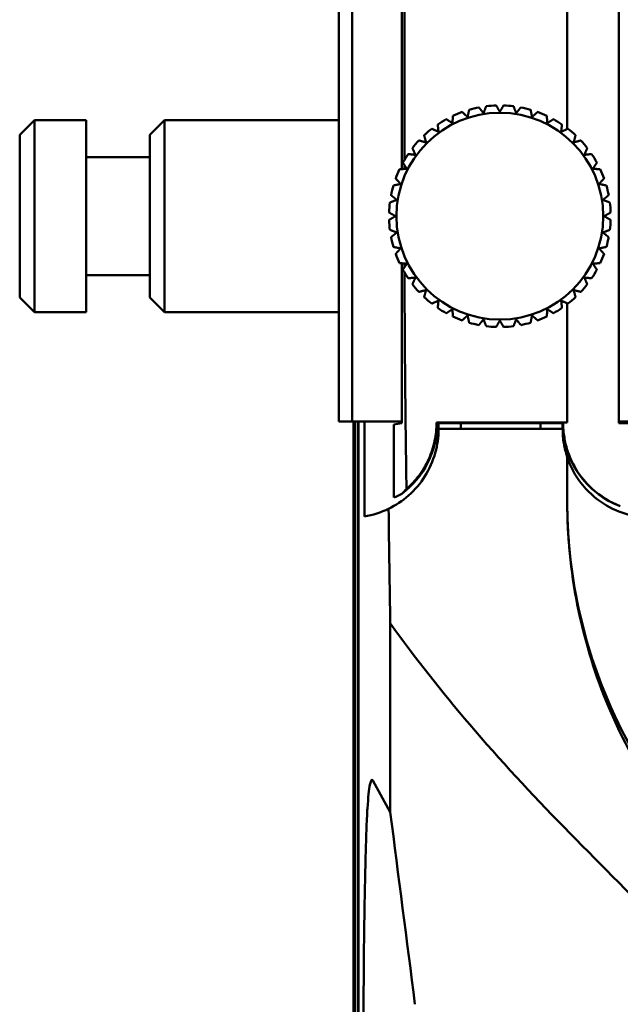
# Model space of a CAD drawing. Header units: millimetres. Extents: x 0 to 2100, y 0 to 1485.
# Tile 38 of 256: x 861 to 901, y 1127 to 1193. Entities that reach past the tile are written whole.
import ezdxf

# ---------------------------------------------------------------- set-up
doc = ezdxf.new("R2010")
doc.units = ezdxf.units.MM
doc.header["$LTSCALE"] = 5
doc.layers.add('Sichtbar (ISO)', color=7, linetype='Continuous', lineweight=50)

msp = doc.modelspace()

# ---------------------------------------------------------------- linework, layer by layer
at = {"layer": 'Sichtbar (ISO)'}
for p, q in [((886.75, 1191.777), (886.75, 1198.687)), ((897.766, 1191.777), (897.766, 1195.88)), ((886.571, 1183.266), (886.571, 1194.076)), ((901.256, 1194.076), (901.256, 1166.078)), ((882.307, 1193.977), (882.307, 1166.177)), ((883.207, 1166.177), (883.207, 1193.977)), ((901.267, 1166.177), (901.267, 1193.977)), ((886.75, 1183.892), (886.75, 1191.777)), ((897.766, 1191.777), (897.766, 1185.973)), ((860.709, 1185.577), (861.709, 1186.577)), ((861.709, 1186.577), (861.709, 1173.577)), ((865.209, 1186.577), (861.709, 1186.577)), ((865.209, 1173.577), (865.209, 1186.577)), ((869.509, 1185.577), (870.509, 1186.577)), ((870.509, 1186.577), (870.509, 1173.577)), ((882.307, 1186.577), (870.509, 1186.577)), ((860.709, 1185.577), (860.709, 1174.577)), ((869.509, 1185.577), (869.509, 1174.577)), ((869.509, 1184.077), (865.209, 1184.077)), ((886.75, 1183.275), (886.75, 1183.537)), ((886.571, 1166.078), (886.571, 1176.889)), ((869.509, 1176.077), (865.209, 1176.077)), ((860.709, 1174.577), (861.709, 1173.577)), ((869.509, 1174.577), (870.509, 1173.577)), ((897.766, 1168.377), (897.766, 1174.182)), ((865.209, 1173.577), (861.709, 1173.577)), ((882.307, 1173.577), (870.509, 1173.577)), ((882.307, 1166.177), (882.607, 1166.177)), ((882.607, 1166.177), (883.207, 1166.177)), ((886.571, 1166.177), (883.207, 1166.177)), ((883.307, 1010.177), (883.307, 1166.177)), ((883.307, 1010.177), (883.307, 1166.177)), ((883.394, 1010.265), (883.394, 1166.177)), ((883.594, 1010.465), (883.594, 1166.177)), ((883.647, 853.977), (883.647, 1166.177)), ((884.048, 1159.76), (884.048, 1166.177)), ((886.042, 1165.99), (886.571, 1166.078)), ((892.207, 1166.078), (888.956, 1166.078)), ((888.956, 1166.078), (888.957, 1166.077)), ((889.057, 1165.677), (889.057, 1166.078)), ((890.557, 1165.677), (890.557, 1166.078)), ((892.207, 1166.078), (892.216, 1166.077)), ((892.216, 1166.077), (894.198, 1166.077)), ((894.207, 1166.078), (894.198, 1166.077)), ((897.458, 1166.078), (894.207, 1166.078)), ((895.957, 1166.078), (895.957, 1165.677)), ((897.457, 1166.078), (897.457, 1165.677)), ((897.458, 1166.078), (897.457, 1166.077)), ((897.766, 1166.108), (897.49, 1166.11)), ((897.766, 1166.114), (897.766, 1166.108)), ((901.267, 1166.177), (901.256, 1166.177)), ((901.256, 1166.078), (902.846, 1166.065)), ((901.267, 1166.177), (902.207, 1166.177)), ((886.042, 1165.99), (886.042, 1161.033)), ((897.766, 1163.776), (897.766, 1160.767)), ((885.79, 1152.527), (885.79, 1139.759)), ((884.609, 1141.895), (885.79, 1139.759))]:
    msp.add_line(p, q, dxfattribs=at)
msp.add_circle((893.207, 1180.077), 7, dxfattribs=at)
for centre, radius, start, end in [((893.207, 1180.077), 7.5, 100.91021, 106.08979), ((893.207, 1180.077), 7.5, 91.91021, 97.08979), ((893.207, 1180.077), 7.5, 82.91021, 88.08979), ((893.207, 1180.077), 7.5, 73.91021, 79.08979), ((893.207, 1180.077), 7.5, 109.91021, 115.08979), ((893.207, 1180.077), 7.5, 64.91021, 70.08979), ((893.207, 1180.077), 7.5, 127.91021, 133.08979), ((893.207, 1180.077), 7.5, 118.91021, 124.08979), ((893.207, 1180.077), 7.5, 55.91021, 61.08979), ((893.207, 1180.077), 7.5, 46.91021, 52.08979), ((893.207, 1180.077), 7.5, 136.91021, 142.08979), ((893.207, 1180.077), 7.5, 37.91021, 43.08979), ((893.207, 1180.077), 7.5, 145.91021, 151.08979), ((893.207, 1180.077), 7.5, 28.91021, 34.08979), ((893.207, 1180.077), 7.5, 154.91021, 160.08979), ((893.207, 1180.077), 7.5, 19.91021, 25.08979), ((893.207, 1180.077), 7.5, 163.91021, 169.08979), ((893.207, 1180.077), 7.5, 10.91021, 16.08979), ((893.207, 1180.077), 7.5, 172.91021, 178.08979), ((893.207, 1180.077), 7.5, 1.91021, 7.08979), ((893.207, 1180.077), 7.5, 181.91021, 187.08979), ((893.207, 1180.077), 7.5, 352.91021, 358.08979), ((893.207, 1180.077), 7.5, 190.91021, 196.08979), ((893.207, 1180.077), 7.5, 343.91021, 349.08979), ((893.207, 1180.077), 7.5, 199.91021, 205.08979), ((893.207, 1180.077), 7.5, 334.91021, 340.08979), ((893.207, 1180.077), 7.5, 208.91021, 214.08979), ((893.207, 1180.077), 7.5, 325.91021, 331.08979), ((893.207, 1180.077), 7.5, 217.91021, 223.08979), ((893.207, 1180.077), 7.5, 316.91021, 322.08979), ((893.207, 1180.077), 7.5, 226.91021, 232.08979), ((893.207, 1180.077), 7.5, 307.91021, 313.08979), ((893.207, 1180.077), 7.5, 235.91021, 241.08979), ((893.207, 1180.077), 7.5, 298.91021, 304.08979), ((893.207, 1180.077), 7.5, 244.91021, 250.08979), ((893.207, 1180.077), 7.5, 253.91021, 259.08979), ((893.207, 1180.077), 7.5, 280.91021, 286.08979), ((893.207, 1180.077), 7.5, 289.91021, 295.08979), ((893.207, 1180.077), 7.5, 262.91021, 268.08979), ((893.207, 1180.077), 7.5, 271.91021, 277.08979), ((882.957, 1166.077), 6, 306.98145, 0), ((903.457, 1166.077), 6, 180, 249.53346), ((883.057, 1165.677), 6, 279.51263, 295.90284)]:
    msp.add_arc(centre, radius, start, end, dxfattribs=at)
for centre, major_axis, ratio, start_param, end_param in [((889.637, 1178.017), (-0.064, 57.996), 0.049768, 1.59035, 1.594775), ((889.637, 1178.017), (-0.064, 57.996), 0.049768, 1.601108, 1.73772), ((897.765, 1175.582), (0, -61.41), 0.000012, 1.416013, 1.453211), ((813.908, 1166.96), (237.121, -0.396), 0.003179, 5.034246, 5.073866), ((825.206, 1165.677), (224.951, 0), 0.00001, 1.244054, 1.283229), ((881.826, 1166.077), (6.789, 0), 0.986038, 5.485188, 5.553346), ((883.882, 1166.077), (-5.553, 0), 0.986038, 1.970438, 2.075407), ((887.467, 1178.53), (0.038, -57.553), 0.033004, 5.035033, 5.181158)]:
    msp.add_ellipse(centre, major_axis=major_axis, ratio=ratio, start_param=start_param, end_param=end_param, dxfattribs=at)
for points, weights in [([(891.787, 1187.442), (891.949, 1187.242), (892.102, 1187.053)], [1.07777355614, 1.06956515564, 1.06016804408]), ([(892.102, 1187.053), (892.189, 1187.28), (892.281, 1187.52)], [1.06016804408, 1.06956515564, 1.07777355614]), ([(892.957, 1187.573), (893.086, 1187.35), (893.207, 1187.14)], [1.07777355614, 1.06956515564, 1.06016804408]), ([(893.207, 1187.14), (893.328, 1187.35), (893.457, 1187.573)], [1.06016804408, 1.06956515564, 1.07777355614]), ([(894.133, 1187.52), (894.225, 1187.28), (894.312, 1187.053)], [1.07777355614, 1.06956515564, 1.06016804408]), ([(894.312, 1187.053), (894.464, 1187.242), (894.626, 1187.442)], [1.06016804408, 1.06956515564, 1.07777355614]), ([(890, 1186.37), (890.013, 1186.613), (890.027, 1186.87)], [1.06016804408, 1.06956515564, 1.07777355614]), ([(890.653, 1187.129), (890.844, 1186.957), (891.024, 1186.794)], [1.07777355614, 1.06956515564, 1.06016804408]), ([(891.024, 1186.794), (891.075, 1187.032), (891.128, 1187.284)], [1.06016804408, 1.06956515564, 1.07777355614]), ([(895.285, 1187.284), (895.339, 1187.032), (895.389, 1186.794)], [1.07777355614, 1.06956515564, 1.06016804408]), ([(895.389, 1186.794), (895.57, 1186.957), (895.761, 1187.129)], [1.06016804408, 1.06956515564, 1.07777355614]), ([(896.387, 1186.87), (896.401, 1186.613), (896.413, 1186.37)], [1.07777355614, 1.06956515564, 1.06016804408]), ([(888.599, 1185.995), (888.834, 1185.89), (889.055, 1185.791)], [1.07777355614, 1.06956515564, 1.06016804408]), ([(889.055, 1185.791), (889.03, 1186.032), (889.003, 1186.289)], [1.06016804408, 1.06956515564, 1.07777355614]), ([(889.581, 1186.643), (889.797, 1186.502), (890, 1186.37)], [1.07777355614, 1.06956515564, 1.06016804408]), ([(896.413, 1186.37), (896.617, 1186.502), (896.833, 1186.643)], [1.06016804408, 1.06956515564, 1.07777355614]), ([(897.411, 1186.289), (897.384, 1186.032), (897.358, 1185.791)], [1.07777355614, 1.06956515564, 1.06016804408]), ([(897.358, 1185.791), (897.58, 1185.89), (897.815, 1185.995)], [1.06016804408, 1.06956515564, 1.07777355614]), ([(888.213, 1185.072), (888.15, 1185.306), (888.083, 1185.554)], [1.06016804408, 1.06956515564, 1.07777355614]), ([(898.33, 1185.554), (898.264, 1185.306), (898.201, 1185.072)], [1.07777355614, 1.06956515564, 1.06016804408]), ([(887.493, 1184.229), (887.394, 1184.45), (887.29, 1184.686)], [1.06016804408, 1.06956515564, 1.07777355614]), ([(887.73, 1185.201), (887.978, 1185.134), (888.213, 1185.072)], [1.07777355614, 1.06956515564, 1.06016804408]), ([(898.201, 1185.072), (898.435, 1185.134), (898.684, 1185.201)], [1.06016804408, 1.06956515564, 1.07777355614]), ([(899.124, 1184.686), (899.019, 1184.45), (898.921, 1184.229)], [1.07777355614, 1.06956515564, 1.06016804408]), ([(886.996, 1184.281), (887.252, 1184.254), (887.493, 1184.229)], [1.07777355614, 1.06956515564, 1.06016804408]), ([(898.921, 1184.229), (899.162, 1184.254), (899.418, 1184.281)], [1.06016804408, 1.06956515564, 1.07777355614]), ([(886.914, 1183.284), (886.782, 1183.487), (886.642, 1183.703)], [1.06016804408, 1.06956515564, 1.07777355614]), ([(899.772, 1183.703), (899.632, 1183.487), (899.5, 1183.284)], [1.07777355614, 1.06956515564, 1.06016804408]), ([(886.415, 1183.258), (886.672, 1183.271), (886.914, 1183.284)], [1.07777355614, 1.06956515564, 1.06016804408]), ([(899.5, 1183.284), (899.742, 1183.271), (899.999, 1183.258)], [1.06016804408, 1.06956515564, 1.07777355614]), ([(886.001, 1182.156), (886.253, 1182.209), (886.49, 1182.26)], [1.07777355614, 1.06956515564, 1.06016804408]), ([(886.49, 1182.26), (886.327, 1182.44), (886.155, 1182.631)], [1.06016804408, 1.06956515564, 1.07777355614]), ([(900.259, 1182.631), (900.086, 1182.44), (899.924, 1182.26)], [1.07777355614, 1.06956515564, 1.06016804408]), ([(899.924, 1182.26), (900.161, 1182.209), (900.413, 1182.156)], [1.06016804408, 1.06956515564, 1.07777355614]), ([(886.231, 1181.182), (886.043, 1181.335), (885.842, 1181.497)], [1.06016804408, 1.06956515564, 1.07777355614]), ([(900.571, 1181.497), (900.371, 1181.335), (900.183, 1181.182)], [1.07777355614, 1.06956515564, 1.06016804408]), ([(885.764, 1181.003), (886.005, 1181.095), (886.231, 1181.182)], [1.07777355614, 1.06956515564, 1.06016804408]), ([(900.183, 1181.182), (900.409, 1181.095), (900.649, 1181.003)], [1.06016804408, 1.06956515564, 1.07777355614]), ([(886.144, 1180.077), (885.934, 1180.199), (885.711, 1180.327)], [1.06016804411, 1.06956515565, 1.07777355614]), ([(885.711, 1179.827), (885.934, 1179.956), (886.144, 1180.077)], [1.07777355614, 1.06956515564, 1.0601680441]), ([(900.703, 1180.327), (900.48, 1180.199), (900.27, 1180.077)], [1.07777355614, 1.06956515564, 1.0601680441]), ([(900.27, 1180.077), (900.48, 1179.956), (900.703, 1179.827)], [1.06016804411, 1.06956515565, 1.07777355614]), ([(886.231, 1178.972), (886.005, 1179.059), (885.764, 1179.152)], [1.06016804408, 1.06956515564, 1.07777355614]), ([(885.842, 1178.658), (886.043, 1178.82), (886.231, 1178.972)], [1.07777355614, 1.06956515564, 1.06016804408]), ([(900.649, 1179.152), (900.409, 1179.059), (900.183, 1178.972)], [1.07777355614, 1.06956515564, 1.06016804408]), ([(900.183, 1178.972), (900.371, 1178.82), (900.571, 1178.658)], [1.06016804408, 1.06956515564, 1.07777355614]), ([(886.49, 1177.895), (886.253, 1177.945), (886.001, 1177.999)], [1.06016804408, 1.06956515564, 1.07777355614]), ([(900.413, 1177.999), (900.161, 1177.945), (899.924, 1177.895)], [1.07777355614, 1.06956515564, 1.06016804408]), ([(886.155, 1177.523), (886.327, 1177.715), (886.49, 1177.895)], [1.07777355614, 1.06956515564, 1.06016804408]), ([(899.924, 1177.895), (900.086, 1177.715), (900.259, 1177.523)], [1.06016804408, 1.06956515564, 1.07777355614]), ([(886.914, 1176.871), (886.672, 1176.884), (886.415, 1176.897)], [1.06016804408, 1.06956515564, 1.07777355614]), ([(886.642, 1176.452), (886.782, 1176.668), (886.914, 1176.871)], [1.07777355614, 1.06956515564, 1.06016804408]), ([(899.999, 1176.897), (899.742, 1176.884), (899.5, 1176.871)], [1.07777355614, 1.06956515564, 1.06016804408]), ([(899.5, 1176.871), (899.632, 1176.668), (899.772, 1176.452)], [1.06016804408, 1.06956515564, 1.07777355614]), ([(887.493, 1175.926), (887.252, 1175.901), (886.996, 1175.874)], [1.06016804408, 1.06956515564, 1.07777355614]), ([(887.29, 1175.469), (887.394, 1175.704), (887.493, 1175.926)], [1.07777355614, 1.06956515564, 1.06016804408]), ([(898.921, 1175.926), (899.019, 1175.704), (899.124, 1175.469)], [1.06016804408, 1.06956515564, 1.07777355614]), ([(899.418, 1175.874), (899.162, 1175.901), (898.921, 1175.926)], [1.07777355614, 1.06956515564, 1.06016804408]), ([(888.213, 1175.083), (887.978, 1175.02), (887.73, 1174.954)], [1.06016804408, 1.06956515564, 1.07777355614]), ([(888.083, 1174.6), (888.15, 1174.849), (888.213, 1175.083)], [1.07777355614, 1.06956515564, 1.06016804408]), ([(898.201, 1175.083), (898.264, 1174.849), (898.33, 1174.6)], [1.06016804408, 1.06956515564, 1.07777355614]), ([(898.684, 1174.954), (898.435, 1175.02), (898.201, 1175.083)], [1.07777355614, 1.06956515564, 1.06016804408]), ([(889.055, 1174.363), (888.834, 1174.265), (888.599, 1174.16)], [1.06016804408, 1.06956515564, 1.07777355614]), ([(889.003, 1173.866), (889.03, 1174.122), (889.055, 1174.363)], [1.07777355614, 1.06956515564, 1.06016804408]), ([(897.358, 1174.363), (897.384, 1174.122), (897.411, 1173.866)], [1.06016804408, 1.06956515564, 1.07777355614]), ([(897.815, 1174.16), (897.58, 1174.265), (897.358, 1174.363)], [1.07777355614, 1.06956515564, 1.06016804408]), ([(890, 1173.784), (889.797, 1173.652), (889.581, 1173.512)], [1.06016804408, 1.06956515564, 1.07777355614]), ([(890.027, 1173.285), (890.013, 1173.542), (890, 1173.784)], [1.07777355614, 1.06956515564, 1.06016804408]), ([(891.024, 1173.36), (890.844, 1173.198), (890.653, 1173.026)], [1.06016804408, 1.06956515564, 1.07777355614]), ([(891.128, 1172.871), (891.075, 1173.123), (891.024, 1173.36)], [1.07777355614, 1.06956515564, 1.06016804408]), ([(895.389, 1173.36), (895.339, 1173.123), (895.285, 1172.871)], [1.06016804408, 1.06956515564, 1.07777355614]), ([(895.761, 1173.026), (895.57, 1173.198), (895.389, 1173.36)], [1.07777355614, 1.06956515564, 1.06016804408]), ([(896.413, 1173.784), (896.401, 1173.542), (896.387, 1173.285)], [1.06016804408, 1.06956515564, 1.07777355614]), ([(896.833, 1173.512), (896.617, 1173.652), (896.413, 1173.784)], [1.07777355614, 1.06956515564, 1.06016804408]), ([(892.102, 1173.101), (891.949, 1172.913), (891.787, 1172.713)], [1.06016804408, 1.06956515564, 1.07777355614]), ([(892.281, 1172.635), (892.189, 1172.875), (892.102, 1173.101)], [1.07777355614, 1.06956515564, 1.06016804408]), ([(893.207, 1173.015), (893.086, 1172.805), (892.957, 1172.582)], [1.06016804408, 1.06956515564, 1.07777355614]), ([(893.457, 1172.582), (893.328, 1172.805), (893.207, 1173.015)], [1.07777355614, 1.06956515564, 1.06016804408]), ([(894.312, 1173.101), (894.225, 1172.875), (894.133, 1172.635)], [1.06016804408, 1.06956515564, 1.07777355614]), ([(894.626, 1172.713), (894.464, 1172.913), (894.312, 1173.101)], [1.07777355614, 1.06956515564, 1.06016804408])]:
    msp.add_rational_spline(points, weights, degree=2, dxfattribs=at)
for points, knots in [([(886.886, 1161.614), (886.869, 1162.725), (886.853, 1163.845), (886.824, 1166.1), (886.812, 1167.236), (886.801, 1168.377)], [0.000001, 0.000001, 0.000001, 0.000001, 0.3480259, 0.3480259, 0.6960507, 0.6960507, 0.6960507, 0.6960507]), ([(888.915, 1166.119), (888.917, 1165.701), (888.875, 1165.285), (888.703, 1164.456), (888.569, 1164.044), (888.215, 1163.256), (887.995, 1162.881), (887.486, 1162.198), (887.201, 1161.89), (886.886, 1161.614)], [0.000001, 0.000001, 0.000001, 0.000001, 0.12811, 0.12811, 0.261626, 0.261626, 0.3965488, 0.3965488, 0.5269058, 0.5269058, 0.5269058, 0.5269058]), ([(897.49, 1166.11), (897.49, 1166.059), (897.49, 1166.008), (897.492, 1165.9), (897.494, 1165.844), (897.502, 1165.669), (897.512, 1165.551), (897.557, 1165.131), (897.612, 1164.836), (897.838, 1163.973), (898.068, 1163.446), (898.662, 1162.458), (899.035, 1162.014), (900.025, 1161.106), (900.682, 1160.715), (901.359, 1160.456)], [-0.8436704, -0.8436704, -0.8436704, -0.8436704, -0.828196, -0.828196, -0.8111049, -0.8111049, -0.7751848, -0.7751848, -0.68289, -0.68289, -0.4976103, -0.4976103, -0.293806, -0.293806, -0.000001, -0.000001, -0.000001, -0.000001]), ([(885.678, 1160.28), (886.165, 1160.517), (886.616, 1160.817), (887.453, 1161.553), (887.829, 1161.995), (888.443, 1162.972), (888.679, 1163.504), (888.982, 1164.586), (889.057, 1165.129), (889.057, 1165.677)], [-0.6957333, -0.6957333, -0.6957333, -0.6957333, -0.5282495, -0.5282495, -0.3481909, -0.3481909, -0.1682539, -0.1682539, -0.000001, -0.000001, -0.000001, -0.000001]), ([(897.457, 1165.677), (897.457, 1165.353), (897.483, 1165.029), (897.535, 1164.711), (897.587, 1164.393), (897.665, 1164.08), (897.766, 1163.776)], [0, 0, 0, 0, 0.5, 0.5, 0.5, 1, 1, 1, 1]), ([(897.766, 1163.776), (897.987, 1163.115), (898.31, 1162.529), (898.975, 1161.661), (899.289, 1161.339), (900.131, 1160.64), (900.688, 1160.319), (901.792, 1159.884), (902.344, 1159.755), (902.897, 1159.703)], [0.000001, 0.000001, 0.000001, 0.000001, 0.2189811, 0.2189811, 0.3802246, 0.3802246, 0.6275466, 0.6275466, 0.8581495, 0.8581495, 0.8581495, 0.8581495]), ([(902.897, 1142.762), (901.309, 1145.306), (900.004, 1148.162), (898.419, 1153.672), (897.985, 1156.162), (897.806, 1159.116), (897.789, 1159.513), (897.774, 1160.084), (897.77, 1160.258), (897.767, 1160.566), (897.766, 1160.7), (897.766, 1160.834)], [-1.99243, -1.99243, -1.99243, -1.99243, -0.981681, -0.981681, -0.211658, -0.211658, -0.092396, -0.092396, -0.040232, -0.040232, -0.000003, -0.000003, -0.000003, -0.000003]), ([(908.026, 1135.617), (904.827, 1138.873), (902.204, 1142.811), (898.704, 1151.45), (897.766, 1156.03), (897.766, 1160.767)], [0.000001, 0.000001, 0.000001, 0.000001, 1.446767, 1.446767, 2.813802, 2.813802, 2.813802, 2.813802]), ([(897.556, 1138.726), (895.358, 1140.956), (893.215, 1143.274), (889.298, 1147.872), (887.489, 1150.16), (885.79, 1152.527)], [0.000002, 0.000002, 0.000002, 0.000002, 0.997567, 0.997567, 1.912135, 1.912135, 1.912135, 1.912135]), ([(884.609, 1141.895), (884.545, 1142.01), (884.481, 1141.925), (884.356, 1141.299), (884.296, 1140.77), (884.241, 1139.989)], [-1.081303, -1.081303, -1.081303, -1.081303, -0.5326, -0.5326, 0, 0, 0, 0]), ([(884.241, 1139.988), (884.233, 1139.891), (884.221, 1139.647), (884.187, 1138.853), (884.165, 1138.257), (884.105, 1136.263), (884.074, 1134.887), (884.032, 1132.403), (884.018, 1131.342), (883.999, 1129.467), (883.993, 1128.664), (883.986, 1127.396), (883.984, 1126.929), (883.981, 1125.996), (883.98, 1125.528), (883.98, 1125.061)], [-1.917524, -1.917524, -1.917524, -1.917524, -1.65674, -1.65674, -1.350416, -1.350416, -0.864564, -0.864564, -0.525739, -0.525739, -0.281212, -0.281212, -0.140381, -0.140381, -0.000059, -0.000059, -0.000059, -0.000059]), ([(897.556, 1138.726), (901.931, 1134.288), (906.316, 1129.841), (915.124, 1120.912), (919.547, 1116.43), (923.979, 1111.939)], [-3.979047, -3.979047, -3.979047, -3.979047, -1.993527, -1.993527, -0.000097, -0.000097, -0.000097, -0.000097])]:
    msp.add_open_spline(points, degree=3, knots=knots, dxfattribs=at)
for points in [[(888.956, 1166.078), (888.942, 1166.092), (888.929, 1166.105), (888.915, 1166.119)], [(897.458, 1166.078), (897.468, 1166.089), (897.479, 1166.1), (897.49, 1166.11)], [(887.462, 1126.746), (886.905, 1131.084), (886.347, 1135.422), (885.79, 1139.759)]]:
    msp.add_open_spline(points, degree=3, dxfattribs=at)

doc.saveas('drawing.dxf')
